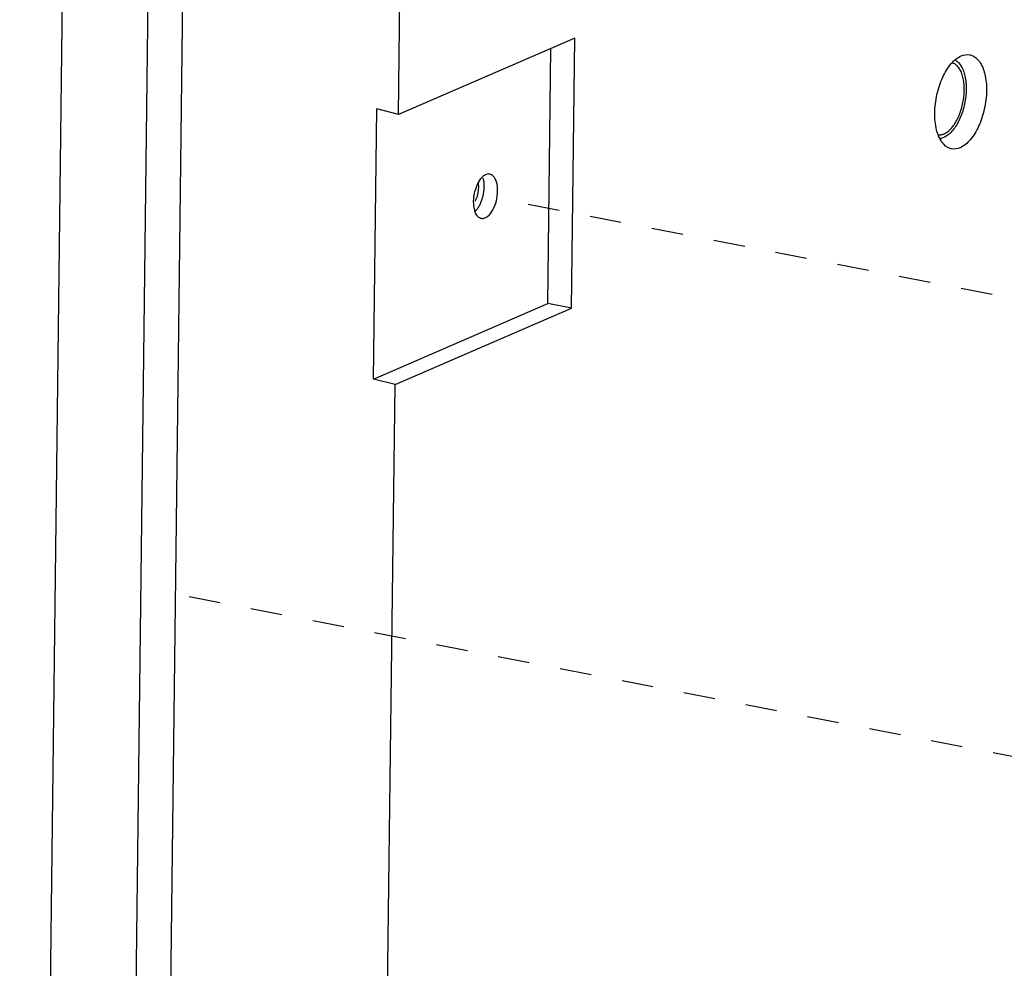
# Paper-space layout 'Layout1' of a CAD drawing. Header units: inches. Extents: x 29 to 351, y 58 to 234.
# Tile 54 of 104: x 80.89 to 84.33, y 166.65 to 169.96. Entities that reach past the tile are written whole.
import ezdxf

# ---------------------------------------------------------------- set-up
doc = ezdxf.new("R2010")
doc.units = ezdxf.units.IN
doc.header["$LTSCALE"] = 1.1
doc.header["$MEASUREMENT"] = 0
doc.linetypes.add('DASHED', pattern=[0.2, 0.1, -0.1])
doc.layers.get('0').update_dxf_attribs({"linetype": 'CONTINUOUS'})
doc.layers.add('7_ALL_FEATURES', color=7, linetype='CONTINUOUS')

psp = doc.layouts.get("Layout1")

# ---------------------------------------------------------------- linework, layer by layer
at = {"color": 7, "linetype": 'Continuous'}
for p, q in [((81.3192, 158.197), (81.4883, 172.0285)), ((82.4824, 169.3578), (82.4801, 169.3475)), ((82.4782, 169.332), (82.4778, 169.3235)), ((82.4778, 169.3235), (82.478, 169.3147))]:
    psp.add_line(p, q, dxfattribs=at)
at = {"color": 4, "linetype": 'DASHED'}
for p, q in [((86.449, 168.58), (82.5866, 169.3291)), ((84.4009, 167.3774), (81.4385, 167.952))]:
    psp.add_line(p, q, dxfattribs=at)
at = {"color": 7, "linetype": 'Continuous'}
for points, start_tangent, end_tangent in [([(84.0892, 169.6325), (84.0968, 169.6969), (84.117, 169.7574), (84.1467, 169.8049), (84.1814, 169.832), (84.2114, 169.8358)], (0.012225, 0.999925), (0.985046, -0.172293)), ([(84.2114, 169.8358), (84.2158, 169.8348), (84.2447, 169.8128), (84.2636, 169.7692), (84.2698, 169.7108)], (0.985046, -0.172293), (-0.012225, -0.999925)), ([(84.2698, 169.7108), (84.2621, 169.6465), (84.2419, 169.586), (84.2122, 169.5385), (84.1775, 169.5113), (84.1476, 169.5075)], (-0.012225, -0.999925), (-0.985046, 0.172293)), ([(84.1476, 169.5075), (84.1431, 169.5085), (84.1143, 169.5306), (84.0953, 169.5741), (84.0892, 169.6325)], (-0.985046, 0.172293), (0.012225, 0.999925)), ([(82.4948, 169.39), (82.4946, 169.3895), (82.4824, 169.3578)], (-0.480605, -0.876937), (-0.245258, -0.969458)), ([(82.5352, 169.4191), (82.5307, 169.4196), (82.5118, 169.4114), (82.4948, 169.39)], (-0.974783, 0.223156), (-0.480605, -0.876937)), ([(82.4964, 169.3664), (82.4967, 169.3767), (82.4958, 169.3861), (82.4951, 169.39)], (0.075796, 0.997123), (-0.215682, 0.976464)), ([(82.5158, 169.3695), (82.5159, 169.3821), (82.5148, 169.394), (82.5123, 169.4045)], (0.057367, 0.998353), (-0.294698, 0.955591)), ([(82.5628, 169.3604), (82.559, 169.3913), (82.5475, 169.4124), (82.5352, 169.4191)], (0.012225, 0.999925), (-0.974783, 0.223156)), ([(82.4848, 169.3246), (82.4892, 169.3344), (82.4926, 169.345), (82.4951, 169.3557)], (0.452899, 0.891562), (0.173043, 0.984914)), ([(82.4951, 169.3557), (82.4964, 169.3664)], (0.173043, 0.984914), (0.075796, 0.997123)), ([(82.5028, 169.3169), (82.5078, 169.3294), (82.5117, 169.3426), (82.5144, 169.3562)], (0.415552, 0.909569), (0.150078, 0.988674)), ([(82.5144, 169.3562), (82.5158, 169.3695)], (0.150078, 0.988674), (0.057367, 0.998353)), ([(82.5461, 169.2944), (82.5582, 169.3258), (82.5628, 169.3604)], (0.476331, 0.879266), (0.012225, 0.999925)), ([(82.4801, 169.3475), (82.4782, 169.332)], (-0.176617, -0.98428), (-0.071495, -0.997441)), ([(82.478, 169.3147), (82.4816, 169.2926)], (0.058511, -0.998287), (0.269202, -0.963084)), ([(82.4816, 169.2926), (82.4931, 169.2715)], (0.269202, -0.963084), (0.736054, -0.676923)), ([(82.484, 169.2884), (82.4898, 169.2951)], (0.700221, 0.713926), (0.614478, 0.788934)), ([(82.4898, 169.2951), (82.4902, 169.2956), (82.4969, 169.3055)], (0.614478, 0.788934), (0.508799, 0.860885)), ([(82.4969, 169.3055), (82.5028, 169.3169)], (0.508799, 0.860885), (0.415552, 0.909569)), ([(82.5143, 169.2647), (82.5289, 169.2725), (82.5461, 169.2944)], (0.977918, 0.208988), (0.476331, 0.879266)), ([(82.4931, 169.2715), (82.5054, 169.2648)], (0.736054, -0.676923), (0.974783, -0.223156)), ([(82.5054, 169.2648), (82.51, 169.2643), (82.5143, 169.2647)], (0.974783, -0.223156), (0.977918, 0.208988))]:
    psp.add_spline(points, degree=3, dxfattribs=dict(at, start_tangent=start_tangent, end_tangent=end_tangent))
at = {"layer": '7_ALL_FEATURES', "color": 7, "linetype": 'Continuous'}
for p, q in [((80.8939, 157.7833), (81.2868, 189.9172)), ((81.1931, 157.8046), (81.586, 189.9384)), ((82.216, 169.6271), (82.2494, 172.3586)), ((82.832, 169.8943), (82.216, 169.6271)), ((82.8205, 168.9509), (82.832, 169.8943)), ((82.7376, 168.967), (82.7485, 169.8581)), ((84.1612, 169.8164), (84.1642, 169.8145)), ((82.1296, 168.7033), (82.1411, 169.6467)), ((82.216, 169.6271), (82.1411, 169.6467)), ((84.1083, 169.5443), (84.1119, 169.5449)), ((84.1119, 169.5449), (84.1215, 169.548)), ((82.1296, 168.7033), (82.7376, 168.967)), ((82.2045, 168.6838), (82.8205, 168.9509)), ((82.8205, 168.9509), (82.7376, 168.967)), ((82.2045, 168.6838), (82.1296, 168.7033)), ((82.1553, 164.6652), (82.2045, 168.6838))]:
    psp.add_line(p, q, dxfattribs=at)
for points, start_tangent, end_tangent in [([(84.1642, 169.8145), (84.1644, 169.8144), (84.1754, 169.8042), (84.1846, 169.79), (84.1917, 169.772), (84.1965, 169.7511), (84.1987, 169.7277), (84.1984, 169.7029), (84.1956, 169.6774), (84.1902, 169.652), (84.1826, 169.6277), (84.173, 169.6053), (84.1616, 169.5854), (84.149, 169.5689), (84.1354, 169.5563), (84.1215, 169.548)], (0.832778, -0.553608), (-0.917444, -0.397864)), ([(84.1216, 169.56), (84.1336, 169.567), (84.1453, 169.5776), (84.1564, 169.5914), (84.1664, 169.6079), (84.1751, 169.6267), (84.1822, 169.6472), (84.1875, 169.6688), (84.1909, 169.6908), (84.1922, 169.7125), (84.1914, 169.7334), (84.1885, 169.7527), (84.1837, 169.7698), (84.177, 169.7844), (84.1687, 169.7958), (84.159, 169.8038), (84.15, 169.8076)], (0.917444, 0.397864), (-0.964509, 0.264052)), ([(84.1028, 169.5565), (84.1097, 169.5566), (84.1216, 169.56)], (0.997472, -0.071056), (0.917444, 0.397864))]:
    psp.add_spline(points, degree=3, dxfattribs=dict(at, start_tangent=start_tangent, end_tangent=end_tangent))

doc.saveas('drawing.dxf')
